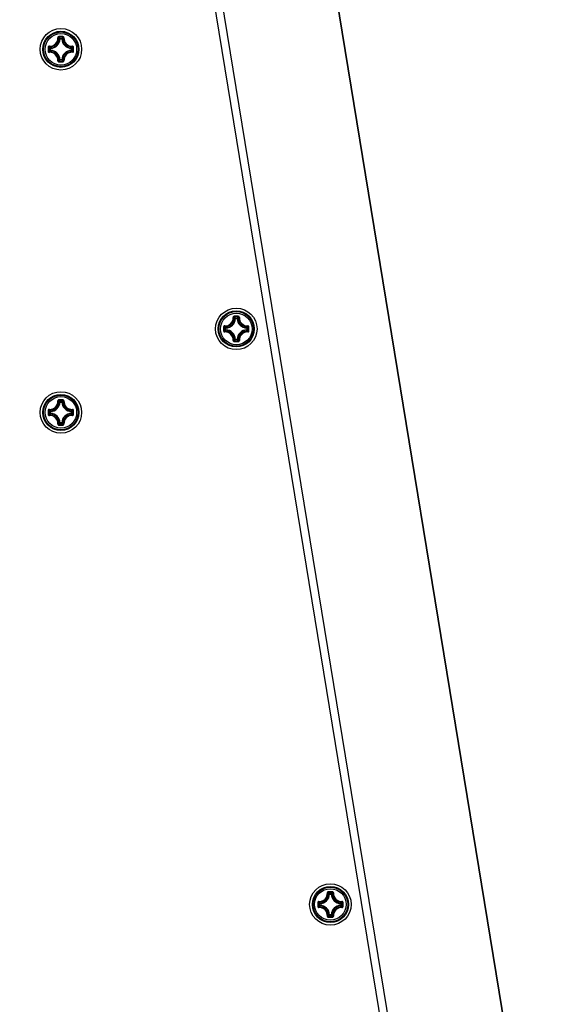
# Model space of a CAD drawing. Header units: millimetres. Extents: x 0 to 420, y 0 to 297.
# Tile 180 of 256: x 166 to 177, y 206 to 225. Entities that reach past the tile are written whole.
import ezdxf

# ---------------------------------------------------------------- set-up
doc = ezdxf.new("R2010")
doc.units = ezdxf.units.MM
doc.header["$LTSCALE"] = 23.1
doc.layers.get('0').update_dxf_attribs({"linetype": 'CONTINUOUS'})
doc.layers.add('DIM_PILOTEES', color=7, linetype='CONTINUOUS')
doc.styles.add('TEXTSTYLE_2', font='txt', dxfattribs={"width": 0.97619})
doc.styles.add('TEXTSTYLE_8', font='txt', dxfattribs={"width": 1.333333})
doc.dimstyles.new('DIMSTYLE_1', dxfattribs={"dimtxt": 2.5, "dimasz": 0.1875, "dimexe": 0.125, "dimexo": 0.0625, "dimgap": 1.25, "dimtad": 0, "dimtih": 1, "dimtoh": 1, "dimdsep": 46, "dimtxsty": 'TEXTSTYLE_2', "dimblk": '_FILLED', "dimblk1": '_FILLED', "dimblk2": '_FILLED', "dimcen": 0.09, "dimazin": 2, "dimtfac": 1, "dimtofl": 0, "dimtmove": 0, "dimatfit": 3, "dimldrblk": '_FILLED', "dimfxl": 1, "dimtolj": 1, "dimarcsym": 0})
doc.dimstyles.new('DIMSTYLE_7', dxfattribs={"dimtxt": 2.5, "dimasz": 0.1875, "dimexe": 0.125, "dimexo": 0.0625, "dimtad": 0, "dimtih": 1, "dimtoh": 1, "dimdsep": 46, "dimtxsty": 'TEXTSTYLE_8', "dimblk": '_FILLED', "dimblk1": '_FILLED', "dimblk2": '_FILLED', "dimcen": 0.09, "dimazin": 2, "dimtfac": 1, "dimtmove": 0, "dimatfit": 2, "dimldrblk": '_FILLED', "dimfxl": 1, "dimtolj": 1, "dimarcsym": 0})

# ---------------------------------------------------------------- blocks, each defined once
blk = doc.blocks.new('_FILLED')
at = {"color": 0, "linetype": 'BYBLOCK'}
blk.add_solid([(0, 0), (-1, 0.17), (-1, -0.17)], dxfattribs=at)
blk = doc.blocks.new('*D3')
at = {"layer": 'DIM_PILOTEES', "color": 2, "linetype": 'CONTINUOUS'}
for p, q in [((169.888, 234.122), (189.011, 234.122)), ((188.886, 234.122), (188.886, 188.936)), ((188.886, 129.447), (188.886, 183.936)), ((149.338, 129.447), (189.011, 129.447))]:
    blk.add_line(p, q, dxfattribs=at)
at = {"layer": 'DIM_PILOTEES', "color": 2, "linetype": 'CONTINUOUS', "xscale": 0.1875, "yscale": 0.1875, "zscale": 0.1875}
for p, rotation in [((188.886, 234.122), 90), ((188.886, 129.447), 270)]:
    blk.add_blockref('_FILLED', p, dxfattribs=dict(at, rotation=rotation))
at = {"layer": 'DIM_PILOTEES', "color": 2, "linetype": 'CONTINUOUS', "insert": (188.886, 187.686), "char_height": 2.5, "width": 10.98214, "attachment_point": 2, "line_spacing_factor": 0.9, "style": 'TEXTSTYLE_2'}
blk.add_mtext('{\\ftxt;\\W0.0001;\\H0.0001;\\~}{\\ftxt;\\W2.9285714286;\\H2.5; }{\\ftxt;\\W0.0001;\\H0.0001;\\~}', dxfattribs=at)
blk = doc.blocks.new('*D7')
at = {"layer": 'DIM_PILOTEES', "color": 2, "linetype": 'CONTINUOUS'}
for p, q in [((124.125, 214.622), (173.086, 255.733)), ((154.337, 239.99), (124.125, 214.622)), ((93.913, 189.254), (124.125, 214.622))]:
    blk.add_line(p, q, dxfattribs=at)
at = {"layer": 'DIM_PILOTEES', "color": 2, "linetype": 'CONTINUOUS', "xscale": 0.1875, "yscale": 0.1875, "zscale": 0.1875}
for p, rotation in [((154.337, 239.99), 40.0192182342), ((93.913, 189.254), 220.0192182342)]:
    blk.add_blockref('_FILLED', p, dxfattribs=dict(at, rotation=rotation))
at = {"layer": 'DIM_PILOTEES', "color": 2, "linetype": 'CONTINUOUS', "insert": (171.063, 259.483), "char_height": 2.5, "width": 15, "attachment_point": 1, "line_spacing_factor": 0.9, "style": 'TEXTSTYLE_8'}
blk.add_mtext('{\\ftxt;\\W0.0001;\\H0.0001;\\~}{\\ftxt;\\W3.9999999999;\\H2.5; }{\\ftxt;\\W0.0001;\\H0.0001;\\~}', dxfattribs=at)

msp = doc.modelspace()

# ---------------------------------------------------------------- linework, layer by layer
at = {"color": 7, "linetype": 'CONTINUOUS'}
for p, q in [((171.724, 229.447), (176.216, 201.986)), ((171.728, 229.451), (176.221, 201.987)), ((169.837, 226.467), (174.971, 195.087)), ((169.987, 226.496), (175.121, 195.112)), ((167.052, 224.642), (167.042, 224.643)), ((167.052, 224.642), (167.052, 224.652)), ((167.052, 224.652), (167.084, 224.652)), ((167.052, 224.642), (167.084, 224.642)), ((167.084, 224.642), (167.084, 224.652)), ((167.084, 224.642), (167.094, 224.643)), ((166.857, 224.425), (166.857, 224.458)), ((166.867, 224.458), (166.857, 224.458)), ((166.867, 224.425), (166.857, 224.425)), ((166.867, 224.458), (166.867, 224.467)), ((166.867, 224.425), (166.867, 224.457)), ((166.867, 224.425), (166.867, 224.415)), ((167.269, 224.458), (167.27, 224.467)), ((167.269, 224.458), (167.279, 224.458)), ((167.269, 224.457), (167.269, 224.425)), ((167.269, 224.425), (167.27, 224.415)), ((167.269, 224.425), (167.279, 224.425)), ((167.279, 224.458), (167.279, 224.425)), ((167.052, 224.24), (167.042, 224.24)), ((167.052, 224.24), (167.052, 224.23)), ((167.084, 224.24), (167.052, 224.24)), ((167.084, 224.23), (167.052, 224.23)), ((167.084, 224.24), (167.084, 224.23)), ((167.084, 224.24), (167.094, 224.24)), ((170.435, 219.252), (170.425, 219.252)), ((170.435, 219.252), (170.435, 219.261)), ((170.435, 219.261), (170.467, 219.261)), ((170.435, 219.252), (170.467, 219.252)), ((170.467, 219.252), (170.467, 219.261)), ((170.467, 219.252), (170.477, 219.252)), ((170.24, 219.034), (170.24, 219.067)), ((170.25, 219.067), (170.24, 219.067)), ((170.25, 219.067), (170.25, 219.077)), ((170.25, 219.034), (170.25, 219.067)), ((170.652, 219.067), (170.653, 219.077)), ((170.652, 219.067), (170.652, 219.034)), ((170.652, 219.067), (170.662, 219.067)), ((170.662, 219.067), (170.662, 219.034)), ((170.25, 219.034), (170.24, 219.034)), ((170.25, 219.034), (170.25, 219.024)), ((170.435, 218.85), (170.425, 218.849)), ((170.435, 218.85), (170.435, 218.84)), ((170.467, 218.85), (170.435, 218.85)), ((170.467, 218.85), (170.467, 218.84)), ((170.467, 218.85), (170.477, 218.849)), ((170.652, 219.034), (170.653, 219.024)), ((170.652, 219.034), (170.662, 219.034)), ((170.467, 218.84), (170.435, 218.84)), ((167.052, 217.642), (167.042, 217.643)), ((167.052, 217.642), (167.052, 217.652)), ((167.052, 217.652), (167.084, 217.652)), ((167.052, 217.642), (167.084, 217.642)), ((167.084, 217.642), (167.084, 217.652)), ((167.084, 217.642), (167.094, 217.643)), ((166.857, 217.425), (166.857, 217.458)), ((166.867, 217.458), (166.857, 217.458)), ((166.867, 217.425), (166.857, 217.425)), ((166.867, 217.458), (166.867, 217.467)), ((166.867, 217.425), (166.867, 217.457)), ((166.867, 217.425), (166.867, 217.415)), ((167.269, 217.458), (167.27, 217.467)), ((167.269, 217.458), (167.279, 217.458)), ((167.269, 217.457), (167.269, 217.425)), ((167.269, 217.425), (167.27, 217.415)), ((167.269, 217.425), (167.279, 217.425)), ((167.279, 217.458), (167.279, 217.425)), ((167.052, 217.24), (167.042, 217.24)), ((167.052, 217.24), (167.052, 217.23)), ((167.084, 217.24), (167.052, 217.24)), ((167.084, 217.23), (167.052, 217.23)), ((167.084, 217.24), (167.084, 217.23)), ((167.084, 217.24), (167.094, 217.24)), ((172.25, 208.157), (172.24, 208.157)), ((172.25, 208.157), (172.25, 208.167)), ((172.25, 208.167), (172.282, 208.167)), ((172.25, 208.157), (172.282, 208.157)), ((172.282, 208.157), (172.282, 208.167)), ((172.282, 208.157), (172.292, 208.157)), ((172.055, 207.94), (172.055, 207.972)), ((172.065, 207.972), (172.055, 207.972)), ((172.065, 207.94), (172.055, 207.94)), ((172.065, 207.972), (172.065, 207.982)), ((172.065, 207.94), (172.065, 207.972)), ((172.065, 207.94), (172.065, 207.93)), ((172.467, 207.972), (172.468, 207.982)), ((172.467, 207.972), (172.467, 207.94)), ((172.467, 207.972), (172.477, 207.972)), ((172.467, 207.94), (172.468, 207.93)), ((172.467, 207.94), (172.477, 207.94)), ((172.477, 207.972), (172.477, 207.94)), ((172.25, 207.755), (172.24, 207.754)), ((172.25, 207.755), (172.25, 207.745)), ((172.282, 207.755), (172.25, 207.755)), ((172.282, 207.745), (172.25, 207.745)), ((172.282, 207.755), (172.282, 207.745)), ((172.282, 207.755), (172.292, 207.754))]:
    msp.add_line(p, q, dxfattribs=at)
for centre, radius in [((167.068, 224.441), 0.4), ((167.068, 224.441), 0.348), ((167.068, 224.441), 0.348), ((167.068, 224.441), 0.334), ((167.068, 224.441), 0.304), ((170.451, 219.051), 0.4), ((170.451, 219.051), 0.348), ((170.451, 219.051), 0.348), ((170.451, 219.051), 0.334), ((170.451, 219.051), 0.304), ((167.068, 217.441), 0.4), ((167.068, 217.441), 0.348), ((167.068, 217.441), 0.348), ((167.068, 217.441), 0.334), ((167.068, 217.441), 0.304), ((172.266, 207.956), 0.4), ((172.266, 207.956), 0.348), ((172.266, 207.956), 0.348), ((172.266, 207.956), 0.334), ((172.266, 207.956), 0.304)]:
    msp.add_circle(centre, radius, dxfattribs=at)
for centre, radius, start, end in [((166.854, 224.656), 0.156, 266.8359, 3.1593), ((166.855, 224.654), 0.165, 266.7227, 3.2772), ((166.858, 224.651), 0.184, 272.6606, 357.3393), ((166.858, 224.651), 0.194, 272.6594, 357.3406), ((167.069, 213.27), 11.416, 89.8104, 90.1968), ((167.068, 213.353), 11.321, 89.8069, 90.1932), ((166.674, 224.292), 0.522, 43.6483, 47.0364), ((167.462, 224.292), 0.522, 132.9634, 136.3517), ((167.278, 224.651), 0.194, 182.6594, 267.3405), ((167.278, 224.651), 0.184, 182.6607, 267.3393), ((167.281, 224.654), 0.165, 176.7227, 273.2771), ((167.283, 224.656), 0.156, 176.8402, 273.1614), ((178.24, 224.441), 11.416, 179.807, 180.0002), ((178.24, 224.441), 11.416, 179.9997, 180.1929), ((167.218, 224.835), 0.522, 222.9629, 226.3522), ((178.157, 224.441), 11.322, 179.8069, 180.1931), ((167.218, 224.047), 0.522, 133.6479, 137.0369), ((166.854, 224.227), 0.156, 356.8402, 93.1614), ((166.855, 224.228), 0.165, 356.7235, 93.2764), ((166.858, 224.231), 0.194, 2.6594, 87.3406), ((166.858, 224.231), 0.184, 2.6606, 87.3394), ((167.278, 224.231), 0.194, 92.6592, 177.3404), ((167.278, 224.231), 0.184, 92.6607, 177.3393), ((167.281, 224.228), 0.165, 86.7236, 183.2763), ((167.283, 224.227), 0.156, 86.8391, 183.1593), ((166.919, 224.835), 0.522, 313.6483, 317.0364), ((166.919, 224.047), 0.522, 42.9634, 46.3517), ((155.979, 224.441), 11.321, 359.8069, 0.1931), ((155.897, 224.441), 11.416, 359.9997, 0.1929), ((155.897, 224.441), 11.416, 359.807, 0.0002), ((166.674, 224.591), 0.522, 312.9629, 316.3522), ((167.068, 235.53), 11.321, 269.8068, 270.1931), ((167.069, 235.613), 11.416, 269.8032, 270.1895), ((167.462, 224.591), 0.522, 223.6483, 227.0364), ((170.237, 219.265), 0.156, 266.8359, 3.1593), ((170.238, 219.263), 0.165, 266.7227, 3.2772), ((170.241, 219.261), 0.194, 272.6594, 357.3406), ((170.241, 219.261), 0.184, 272.6606, 357.3393), ((170.452, 207.879), 11.416, 89.8104, 90.1968), ((170.451, 207.962), 11.321, 89.8069, 90.1932), ((170.057, 218.901), 0.522, 43.6483, 47.0364), ((170.845, 218.901), 0.522, 132.9634, 136.3517), ((170.661, 219.261), 0.194, 182.6594, 267.3405), ((170.661, 219.261), 0.184, 182.6607, 267.3393), ((170.664, 219.263), 0.165, 176.7227, 273.2771), ((170.666, 219.265), 0.156, 176.8402, 273.1614), ((181.623, 219.051), 11.416, 179.807, 180.0002), ((181.623, 219.05), 11.416, 179.9997, 180.1929), ((181.54, 219.051), 11.322, 179.8069, 180.1931), ((170.601, 219.444), 0.522, 222.9629, 226.3522), ((170.302, 219.445), 0.522, 313.6483, 317.0364), ((159.362, 219.051), 11.321, 359.8069, 0.1931), ((159.28, 219.051), 11.416, 359.9997, 0.1929), ((159.28, 219.05), 11.416, 359.807, 0.0002), ((170.601, 218.657), 0.522, 133.6479, 137.0369), ((170.237, 218.836), 0.156, 356.8402, 93.1614), ((170.238, 218.838), 0.165, 356.7235, 93.2764), ((170.241, 218.841), 0.194, 2.6594, 87.3406), ((170.241, 218.841), 0.184, 2.6606, 87.3394), ((170.661, 218.841), 0.194, 92.6592, 177.3404), ((170.661, 218.841), 0.184, 92.6607, 177.3393), ((170.664, 218.838), 0.165, 86.7236, 183.2763), ((170.666, 218.836), 0.156, 86.8391, 183.1593), ((170.302, 218.656), 0.522, 42.9634, 46.3517), ((170.057, 219.2), 0.522, 312.9629, 316.3522), ((170.451, 230.139), 11.321, 269.8068, 270.1931), ((170.452, 230.222), 11.416, 269.8032, 270.1895), ((170.845, 219.2), 0.522, 223.6483, 227.0364), ((166.854, 217.656), 0.156, 266.8359, 3.1593), ((166.855, 217.654), 0.165, 266.7227, 3.2772), ((166.858, 217.651), 0.184, 272.6606, 357.3393), ((166.858, 217.651), 0.194, 272.6594, 357.3406), ((167.069, 206.27), 11.416, 89.8104, 90.1968), ((167.068, 206.353), 11.321, 89.8069, 90.1932), ((166.674, 217.292), 0.522, 43.6483, 47.0364), ((167.462, 217.292), 0.522, 132.9634, 136.3517), ((167.278, 217.651), 0.194, 182.6594, 267.3405), ((167.278, 217.651), 0.184, 182.6607, 267.3393), ((167.281, 217.654), 0.165, 176.7227, 273.2771), ((167.283, 217.656), 0.156, 176.8402, 273.1614), ((178.24, 217.441), 11.416, 179.807, 180.0002), ((178.24, 217.441), 11.416, 179.9997, 180.1929), ((167.218, 217.835), 0.522, 222.9629, 226.3522), ((178.157, 217.441), 11.322, 179.8069, 180.1931), ((167.218, 217.047), 0.522, 133.6479, 137.0369), ((166.854, 217.227), 0.156, 356.8402, 93.1614), ((166.855, 217.228), 0.165, 356.7235, 93.2764), ((166.858, 217.231), 0.194, 2.6594, 87.3406), ((166.858, 217.231), 0.184, 2.6606, 87.3394), ((167.278, 217.231), 0.194, 92.6592, 177.3404), ((167.278, 217.231), 0.184, 92.6607, 177.3393), ((167.281, 217.228), 0.165, 86.7236, 183.2763), ((167.283, 217.227), 0.156, 86.8391, 183.1593), ((166.919, 217.835), 0.522, 313.6483, 317.0364), ((166.919, 217.047), 0.522, 42.9634, 46.3517), ((155.979, 217.441), 11.321, 359.8069, 0.1931), ((155.897, 217.441), 11.416, 359.9997, 0.1929), ((155.897, 217.441), 11.416, 359.807, 0.0002), ((166.674, 217.591), 0.522, 312.9629, 316.3522), ((167.068, 228.53), 11.321, 269.8068, 270.1931), ((167.069, 228.613), 11.416, 269.8032, 270.1895), ((167.462, 217.591), 0.522, 223.6483, 227.0364), ((172.052, 208.17), 0.156, 266.8359, 3.1593), ((172.053, 208.169), 0.165, 266.7227, 3.2772), ((172.056, 208.166), 0.194, 272.6594, 357.3406), ((172.056, 208.166), 0.184, 272.6606, 357.3393), ((172.267, 196.784), 11.416, 89.8104, 90.1968), ((172.266, 196.867), 11.321, 89.8069, 90.1932), ((171.872, 207.806), 0.522, 43.6483, 47.0364), ((172.66, 207.806), 0.522, 132.9634, 136.3517), ((172.476, 208.166), 0.194, 182.6594, 267.3405), ((172.476, 208.166), 0.184, 182.6607, 267.3393), ((172.479, 208.169), 0.165, 176.7227, 273.2771), ((172.481, 208.17), 0.156, 176.8402, 273.1614), ((183.438, 207.956), 11.416, 179.807, 180.0002), ((183.438, 207.956), 11.416, 179.9997, 180.1929), ((172.416, 208.35), 0.522, 222.9629, 226.3522), ((183.355, 207.956), 11.322, 179.8069, 180.1931), ((172.416, 207.562), 0.522, 133.6479, 137.0369), ((172.052, 207.741), 0.156, 356.8402, 93.1614), ((172.053, 207.743), 0.165, 356.7235, 93.2764), ((172.056, 207.746), 0.194, 2.6594, 87.3406), ((172.056, 207.746), 0.184, 2.6606, 87.3394), ((172.476, 207.746), 0.194, 92.6592, 177.3404), ((172.476, 207.746), 0.184, 92.6607, 177.3393), ((172.479, 207.743), 0.165, 86.7236, 183.2763), ((172.481, 207.741), 0.156, 86.8391, 183.1593), ((172.117, 208.35), 0.522, 313.6483, 317.0364), ((172.117, 207.562), 0.522, 42.9634, 46.3517), ((161.177, 207.956), 11.321, 359.8069, 0.1931), ((161.095, 207.956), 11.416, 359.9997, 0.1929), ((161.095, 207.956), 11.416, 359.807, 0.0002), ((171.872, 208.105), 0.522, 312.9629, 316.3522), ((172.266, 219.044), 11.321, 269.8068, 270.1931), ((172.267, 219.127), 11.416, 269.8032, 270.1895), ((172.66, 208.105), 0.522, 223.6483, 227.0364)]:
    msp.add_arc(centre, radius, start, end, dxfattribs=at)
for points, knots in [([(167.03, 224.686), (167.024, 224.686), (167.013, 224.681), (167.009, 224.67), (167.009, 224.664)], [0, 0, 0, 0, 0.503055, 1, 1, 1, 1]), ([(167.009, 224.665), (167.012, 224.665), (167.015, 224.665), (167.018, 224.664), (167.02, 224.664), (167.02, 224.664)], [0, 0, 0, 0, 0.654585, 0.879518, 1, 1, 1, 1]), ([(167.03, 224.674), (167.027, 224.674), (167.022, 224.672), (167.02, 224.666), (167.02, 224.664)], [0, 0, 0, 0, 0.506356, 1, 1, 1, 1]), ([(167.042, 224.643), (167.04, 224.645), (167.033, 224.652), (167.026, 224.659), (167.02, 224.664)], [0, 0, 0, 0, 0.245129, 1, 1, 1, 1]), ([(167.03, 224.686), (167.03, 224.683), (167.03, 224.68), (167.03, 224.676), (167.03, 224.674), (167.03, 224.674)], [0, 0, 0, 0, 0.661505, 0.892729, 1, 1, 1, 1]), ([(167.094, 224.643), (167.096, 224.645), (167.103, 224.652), (167.111, 224.659), (167.117, 224.664)], [0, 0, 0, 0, 0.245127, 1, 1, 1, 1]), ([(167.107, 224.686), (167.107, 224.683), (167.107, 224.68), (167.107, 224.676), (167.107, 224.674), (167.106, 224.674)], [0, 0, 0, 0, 0.661448, 0.89268, 1, 1, 1, 1]), ([(167.117, 224.664), (167.117, 224.666), (167.115, 224.672), (167.109, 224.674), (167.106, 224.674)], [0, 0, 0, 0, 0.493633, 1, 1, 1, 1]), ([(167.127, 224.664), (167.127, 224.67), (167.123, 224.681), (167.112, 224.686), (167.107, 224.686)], [0, 0, 0, 0, 0.496944, 1, 1, 1, 1]), ([(167.127, 224.665), (167.125, 224.665), (167.122, 224.665), (167.118, 224.664), (167.117, 224.664), (167.117, 224.664)], [0, 0, 0, 0, 0.654635, 0.879564, 1, 1, 1, 1]), ([(166.845, 224.5), (166.84, 224.5), (166.828, 224.496), (166.824, 224.485), (166.824, 224.48)], [0, 0, 0, 0, 0.49693, 1, 1, 1, 1]), ([(166.824, 224.48), (166.826, 224.48), (166.83, 224.48), (166.834, 224.48), (166.835, 224.48), (166.836, 224.479)], [0, 0, 0, 0, 0.661474, 0.892703, 1, 1, 1, 1]), ([(166.824, 224.403), (166.824, 224.397), (166.828, 224.386), (166.84, 224.382), (166.845, 224.382)], [0, 0, 0, 0, 0.503051, 1, 1, 1, 1]), ([(166.824, 224.403), (166.826, 224.403), (166.83, 224.403), (166.834, 224.403), (166.835, 224.403), (166.836, 224.403)], [0, 0, 0, 0, 0.661505, 0.892729, 1, 1, 1, 1]), ([(166.846, 224.49), (166.843, 224.49), (166.838, 224.488), (166.836, 224.482), (166.836, 224.479)], [0, 0, 0, 0, 0.493642, 1, 1, 1, 1]), ([(166.836, 224.403), (166.836, 224.4), (166.838, 224.395), (166.843, 224.393), (166.846, 224.393)], [0, 0, 0, 0, 0.50636, 1, 1, 1, 1]), ([(166.845, 224.5), (166.845, 224.498), (166.845, 224.495), (166.845, 224.491), (166.846, 224.49), (166.846, 224.49)], [0, 0, 0, 0, 0.654635, 0.879564, 1, 1, 1, 1]), ([(166.845, 224.382), (166.845, 224.385), (166.845, 224.388), (166.845, 224.391), (166.846, 224.393), (166.846, 224.393)], [0, 0, 0, 0, 0.654598, 0.879529, 1, 1, 1, 1]), ([(166.867, 224.467), (166.865, 224.469), (166.858, 224.476), (166.851, 224.484), (166.846, 224.49)], [0, 0, 0, 0, 0.245124, 1, 1, 1, 1]), ([(166.867, 224.415), (166.865, 224.413), (166.858, 224.406), (166.851, 224.399), (166.846, 224.393)], [0, 0, 0, 0, 0.245126, 1, 1, 1, 1]), ([(166.857, 224.425), (166.857, 224.423), (166.859, 224.418), (166.864, 224.415), (166.867, 224.415)], [0, 0, 0, 0, 0.499979, 1, 1, 1, 1]), ([(167.27, 224.467), (167.271, 224.469), (167.279, 224.476), (167.285, 224.484), (167.291, 224.49)], [0, 0, 0, 0, 0.245129, 1, 1, 1, 1]), ([(167.279, 224.458), (167.279, 224.46), (167.277, 224.465), (167.272, 224.467), (167.27, 224.467)], [0, 0, 0, 0, 0.499979, 1, 1, 1, 1]), ([(167.27, 224.415), (167.272, 224.415), (167.277, 224.418), (167.279, 224.423), (167.279, 224.425)], [0, 0, 0, 0, 0.500021, 1, 1, 1, 1]), ([(167.27, 224.415), (167.271, 224.413), (167.279, 224.406), (167.285, 224.399), (167.291, 224.393)], [0, 0, 0, 0, 0.245127, 1, 1, 1, 1]), ([(167.292, 224.5), (167.292, 224.498), (167.292, 224.495), (167.291, 224.491), (167.291, 224.49), (167.291, 224.49)], [0, 0, 0, 0, 0.654598, 0.879529, 1, 1, 1, 1]), ([(167.313, 224.48), (167.313, 224.485), (167.308, 224.496), (167.297, 224.5), (167.291, 224.5)], [0, 0, 0, 0, 0.503051, 1, 1, 1, 1]), ([(167.301, 224.479), (167.301, 224.482), (167.299, 224.488), (167.293, 224.49), (167.291, 224.49)], [0, 0, 0, 0, 0.50636, 1, 1, 1, 1]), ([(167.291, 224.382), (167.297, 224.382), (167.308, 224.386), (167.313, 224.397), (167.313, 224.403)], [0, 0, 0, 0, 0.496947, 1, 1, 1, 1]), ([(167.291, 224.393), (167.293, 224.393), (167.299, 224.395), (167.301, 224.4), (167.301, 224.403)], [0, 0, 0, 0, 0.493642, 1, 1, 1, 1]), ([(167.292, 224.382), (167.292, 224.385), (167.292, 224.388), (167.291, 224.391), (167.291, 224.393), (167.291, 224.393)], [0, 0, 0, 0, 0.654634, 0.879563, 1, 1, 1, 1]), ([(167.313, 224.48), (167.31, 224.48), (167.307, 224.48), (167.303, 224.48), (167.301, 224.48), (167.301, 224.479)], [0, 0, 0, 0, 0.661505, 0.892729, 1, 1, 1, 1]), ([(167.313, 224.403), (167.31, 224.403), (167.307, 224.403), (167.303, 224.403), (167.301, 224.403), (167.301, 224.403)], [0, 0, 0, 0, 0.661481, 0.892709, 1, 1, 1, 1]), ([(167.009, 224.218), (167.012, 224.218), (167.015, 224.218), (167.018, 224.218), (167.02, 224.219), (167.02, 224.219)], [0, 0, 0, 0, 0.654635, 0.879564, 1, 1, 1, 1]), ([(167.009, 224.218), (167.009, 224.213), (167.013, 224.201), (167.024, 224.197), (167.03, 224.197)], [0, 0, 0, 0, 0.496966, 1, 1, 1, 1]), ([(167.042, 224.24), (167.04, 224.238), (167.033, 224.231), (167.026, 224.224), (167.02, 224.219)], [0, 0, 0, 0, 0.245124, 1, 1, 1, 1]), ([(167.02, 224.219), (167.02, 224.216), (167.022, 224.211), (167.027, 224.209), (167.03, 224.209)], [0, 0, 0, 0, 0.493633, 1, 1, 1, 1]), ([(167.03, 224.197), (167.03, 224.199), (167.03, 224.203), (167.03, 224.207), (167.03, 224.208), (167.03, 224.209)], [0, 0, 0, 0, 0.661448, 0.89268, 1, 1, 1, 1]), ([(167.084, 224.23), (167.087, 224.23), (167.092, 224.232), (167.094, 224.237), (167.094, 224.24)], [0, 0, 0, 0, 0.499979, 1, 1, 1, 1]), ([(167.094, 224.24), (167.096, 224.238), (167.103, 224.231), (167.111, 224.224), (167.117, 224.219)], [0, 0, 0, 0, 0.245129, 1, 1, 1, 1]), ([(167.106, 224.209), (167.109, 224.209), (167.115, 224.211), (167.117, 224.216), (167.117, 224.219)], [0, 0, 0, 0, 0.506357, 1, 1, 1, 1]), ([(167.107, 224.197), (167.107, 224.199), (167.107, 224.203), (167.107, 224.207), (167.107, 224.208), (167.106, 224.209)], [0, 0, 0, 0, 0.661505, 0.892729, 1, 1, 1, 1]), ([(167.107, 224.197), (167.112, 224.197), (167.123, 224.201), (167.127, 224.213), (167.127, 224.218)], [0, 0, 0, 0, 0.503087, 1, 1, 1, 1]), ([(167.127, 224.218), (167.125, 224.218), (167.122, 224.218), (167.118, 224.218), (167.117, 224.219), (167.117, 224.219)], [0, 0, 0, 0, 0.654531, 0.879475, 1, 1, 1, 1]), ([(170.413, 219.295), (170.407, 219.295), (170.396, 219.29), (170.392, 219.279), (170.392, 219.274)], [0, 0, 0, 0, 0.503055, 1, 1, 1, 1]), ([(170.392, 219.274), (170.395, 219.274), (170.398, 219.274), (170.401, 219.274), (170.403, 219.273), (170.403, 219.273)], [0, 0, 0, 0, 0.654585, 0.879518, 1, 1, 1, 1]), ([(170.413, 219.283), (170.41, 219.283), (170.405, 219.281), (170.403, 219.275), (170.403, 219.273)], [0, 0, 0, 0, 0.506356, 1, 1, 1, 1]), ([(170.425, 219.252), (170.423, 219.254), (170.416, 219.261), (170.409, 219.268), (170.403, 219.273)], [0, 0, 0, 0, 0.245129, 1, 1, 1, 1]), ([(170.413, 219.295), (170.413, 219.292), (170.413, 219.289), (170.413, 219.285), (170.413, 219.284), (170.413, 219.283)], [0, 0, 0, 0, 0.661505, 0.892729, 1, 1, 1, 1]), ([(170.477, 219.252), (170.479, 219.254), (170.486, 219.261), (170.494, 219.268), (170.5, 219.273)], [0, 0, 0, 0, 0.245127, 1, 1, 1, 1]), ([(170.49, 219.295), (170.49, 219.292), (170.49, 219.289), (170.489, 219.285), (170.489, 219.284), (170.489, 219.283)], [0, 0, 0, 0, 0.661448, 0.89268, 1, 1, 1, 1]), ([(170.5, 219.273), (170.5, 219.275), (170.498, 219.281), (170.492, 219.283), (170.489, 219.283)], [0, 0, 0, 0, 0.493633, 1, 1, 1, 1]), ([(170.51, 219.274), (170.51, 219.279), (170.506, 219.29), (170.495, 219.295), (170.49, 219.295)], [0, 0, 0, 0, 0.496944, 1, 1, 1, 1]), ([(170.51, 219.274), (170.508, 219.274), (170.505, 219.274), (170.501, 219.274), (170.5, 219.273), (170.5, 219.273)], [0, 0, 0, 0, 0.654635, 0.879564, 1, 1, 1, 1]), ([(170.228, 219.109), (170.223, 219.11), (170.211, 219.106), (170.207, 219.094), (170.207, 219.089)], [0, 0, 0, 0, 0.49693, 1, 1, 1, 1]), ([(170.207, 219.089), (170.209, 219.089), (170.213, 219.089), (170.217, 219.089), (170.218, 219.089), (170.219, 219.089)], [0, 0, 0, 0, 0.661474, 0.892703, 1, 1, 1, 1]), ([(170.229, 219.099), (170.226, 219.099), (170.221, 219.097), (170.219, 219.091), (170.219, 219.089)], [0, 0, 0, 0, 0.493642, 1, 1, 1, 1]), ([(170.228, 219.109), (170.228, 219.107), (170.228, 219.104), (170.228, 219.101), (170.229, 219.099), (170.229, 219.099)], [0, 0, 0, 0, 0.654635, 0.879564, 1, 1, 1, 1]), ([(170.25, 219.077), (170.248, 219.078), (170.241, 219.086), (170.234, 219.093), (170.229, 219.099)], [0, 0, 0, 0, 0.245124, 1, 1, 1, 1]), ([(170.653, 219.077), (170.654, 219.078), (170.662, 219.086), (170.668, 219.093), (170.673, 219.099)], [0, 0, 0, 0, 0.245129, 1, 1, 1, 1]), ([(170.662, 219.067), (170.662, 219.069), (170.66, 219.074), (170.655, 219.077), (170.653, 219.077)], [0, 0, 0, 0, 0.499979, 1, 1, 1, 1]), ([(170.675, 219.109), (170.675, 219.107), (170.675, 219.104), (170.674, 219.101), (170.674, 219.099), (170.673, 219.099)], [0, 0, 0, 0, 0.654598, 0.879529, 1, 1, 1, 1]), ([(170.684, 219.089), (170.684, 219.091), (170.682, 219.097), (170.676, 219.099), (170.673, 219.099)], [0, 0, 0, 0, 0.50636, 1, 1, 1, 1]), ([(170.696, 219.089), (170.696, 219.094), (170.691, 219.106), (170.68, 219.11), (170.674, 219.109)], [0, 0, 0, 0, 0.503051, 1, 1, 1, 1]), ([(170.696, 219.089), (170.693, 219.089), (170.69, 219.089), (170.686, 219.089), (170.684, 219.089), (170.684, 219.089)], [0, 0, 0, 0, 0.661505, 0.892729, 1, 1, 1, 1]), ([(170.207, 219.012), (170.207, 219.007), (170.211, 218.995), (170.223, 218.991), (170.228, 218.992)], [0, 0, 0, 0, 0.503051, 1, 1, 1, 1]), ([(170.207, 219.012), (170.209, 219.012), (170.213, 219.012), (170.217, 219.012), (170.218, 219.012), (170.219, 219.012)], [0, 0, 0, 0, 0.661505, 0.892729, 1, 1, 1, 1]), ([(170.219, 219.012), (170.219, 219.01), (170.221, 219.004), (170.226, 219.002), (170.229, 219.002)], [0, 0, 0, 0, 0.50636, 1, 1, 1, 1]), ([(170.228, 218.992), (170.228, 218.994), (170.228, 218.997), (170.228, 219.001), (170.229, 219.002), (170.229, 219.002)], [0, 0, 0, 0, 0.654598, 0.879529, 1, 1, 1, 1]), ([(170.25, 219.024), (170.248, 219.023), (170.241, 219.015), (170.234, 219.008), (170.229, 219.002)], [0, 0, 0, 0, 0.245126, 1, 1, 1, 1]), ([(170.24, 219.034), (170.24, 219.032), (170.242, 219.027), (170.247, 219.025), (170.25, 219.024)], [0, 0, 0, 0, 0.499979, 1, 1, 1, 1]), ([(170.425, 218.849), (170.423, 218.847), (170.416, 218.84), (170.409, 218.833), (170.403, 218.828)], [0, 0, 0, 0, 0.245124, 1, 1, 1, 1]), ([(170.467, 218.84), (170.47, 218.84), (170.475, 218.842), (170.477, 218.847), (170.477, 218.849)], [0, 0, 0, 0, 0.499979, 1, 1, 1, 1]), ([(170.477, 218.849), (170.479, 218.847), (170.486, 218.84), (170.494, 218.833), (170.5, 218.828)], [0, 0, 0, 0, 0.245129, 1, 1, 1, 1]), ([(170.653, 219.024), (170.655, 219.025), (170.66, 219.027), (170.662, 219.032), (170.662, 219.034)], [0, 0, 0, 0, 0.500021, 1, 1, 1, 1]), ([(170.653, 219.024), (170.654, 219.023), (170.662, 219.015), (170.668, 219.008), (170.673, 219.002)], [0, 0, 0, 0, 0.245127, 1, 1, 1, 1]), ([(170.673, 219.002), (170.676, 219.002), (170.682, 219.004), (170.684, 219.01), (170.684, 219.012)], [0, 0, 0, 0, 0.493642, 1, 1, 1, 1]), ([(170.675, 218.992), (170.675, 218.994), (170.675, 218.997), (170.674, 219.001), (170.674, 219.002), (170.673, 219.002)], [0, 0, 0, 0, 0.654634, 0.879563, 1, 1, 1, 1]), ([(170.674, 218.992), (170.68, 218.991), (170.691, 218.995), (170.696, 219.007), (170.696, 219.012)], [0, 0, 0, 0, 0.496947, 1, 1, 1, 1]), ([(170.696, 219.012), (170.693, 219.012), (170.69, 219.012), (170.686, 219.012), (170.684, 219.012), (170.684, 219.012)], [0, 0, 0, 0, 0.661481, 0.892709, 1, 1, 1, 1]), ([(170.392, 218.827), (170.395, 218.827), (170.398, 218.827), (170.401, 218.827), (170.403, 218.828), (170.403, 218.828)], [0, 0, 0, 0, 0.654635, 0.879564, 1, 1, 1, 1]), ([(170.392, 218.827), (170.392, 218.822), (170.396, 218.811), (170.407, 218.806), (170.413, 218.806)], [0, 0, 0, 0, 0.496966, 1, 1, 1, 1]), ([(170.403, 218.828), (170.403, 218.826), (170.405, 218.82), (170.41, 218.818), (170.413, 218.818)], [0, 0, 0, 0, 0.493633, 1, 1, 1, 1]), ([(170.413, 218.806), (170.413, 218.809), (170.413, 218.812), (170.413, 218.816), (170.413, 218.817), (170.413, 218.818)], [0, 0, 0, 0, 0.661448, 0.89268, 1, 1, 1, 1]), ([(170.489, 218.818), (170.492, 218.818), (170.498, 218.82), (170.5, 218.826), (170.5, 218.828)], [0, 0, 0, 0, 0.506357, 1, 1, 1, 1]), ([(170.49, 218.806), (170.49, 218.809), (170.49, 218.812), (170.489, 218.816), (170.489, 218.817), (170.489, 218.818)], [0, 0, 0, 0, 0.661505, 0.892729, 1, 1, 1, 1]), ([(170.49, 218.806), (170.495, 218.806), (170.506, 218.811), (170.51, 218.822), (170.51, 218.827)], [0, 0, 0, 0, 0.503087, 1, 1, 1, 1]), ([(170.51, 218.827), (170.508, 218.827), (170.505, 218.827), (170.501, 218.827), (170.5, 218.828), (170.5, 218.828)], [0, 0, 0, 0, 0.654531, 0.879475, 1, 1, 1, 1]), ([(167.03, 217.686), (167.024, 217.686), (167.013, 217.681), (167.009, 217.67), (167.009, 217.664)], [0, 0, 0, 0, 0.503055, 1, 1, 1, 1]), ([(167.009, 217.665), (167.012, 217.665), (167.015, 217.665), (167.018, 217.664), (167.02, 217.664), (167.02, 217.664)], [0, 0, 0, 0, 0.654585, 0.879518, 1, 1, 1, 1]), ([(167.03, 217.674), (167.027, 217.674), (167.022, 217.672), (167.02, 217.666), (167.02, 217.664)], [0, 0, 0, 0, 0.506356, 1, 1, 1, 1]), ([(167.042, 217.643), (167.04, 217.645), (167.033, 217.652), (167.026, 217.659), (167.02, 217.664)], [0, 0, 0, 0, 0.245129, 1, 1, 1, 1]), ([(167.03, 217.686), (167.03, 217.683), (167.03, 217.68), (167.03, 217.676), (167.03, 217.674), (167.03, 217.674)], [0, 0, 0, 0, 0.661505, 0.892729, 1, 1, 1, 1]), ([(167.094, 217.643), (167.096, 217.645), (167.103, 217.652), (167.111, 217.659), (167.117, 217.664)], [0, 0, 0, 0, 0.245127, 1, 1, 1, 1]), ([(167.107, 217.686), (167.107, 217.683), (167.107, 217.68), (167.107, 217.676), (167.107, 217.674), (167.106, 217.674)], [0, 0, 0, 0, 0.661448, 0.89268, 1, 1, 1, 1]), ([(167.117, 217.664), (167.117, 217.666), (167.115, 217.672), (167.109, 217.674), (167.106, 217.674)], [0, 0, 0, 0, 0.493633, 1, 1, 1, 1]), ([(167.127, 217.664), (167.127, 217.67), (167.123, 217.681), (167.112, 217.686), (167.107, 217.686)], [0, 0, 0, 0, 0.496944, 1, 1, 1, 1]), ([(167.127, 217.665), (167.125, 217.665), (167.122, 217.665), (167.118, 217.664), (167.117, 217.664), (167.117, 217.664)], [0, 0, 0, 0, 0.654635, 0.879564, 1, 1, 1, 1]), ([(166.845, 217.5), (166.84, 217.5), (166.828, 217.496), (166.824, 217.485), (166.824, 217.48)], [0, 0, 0, 0, 0.49693, 1, 1, 1, 1]), ([(166.824, 217.48), (166.826, 217.48), (166.83, 217.48), (166.834, 217.48), (166.835, 217.48), (166.836, 217.479)], [0, 0, 0, 0, 0.661474, 0.892703, 1, 1, 1, 1]), ([(166.824, 217.403), (166.824, 217.397), (166.828, 217.386), (166.84, 217.382), (166.845, 217.382)], [0, 0, 0, 0, 0.503051, 1, 1, 1, 1]), ([(166.824, 217.403), (166.826, 217.403), (166.83, 217.403), (166.834, 217.403), (166.835, 217.403), (166.836, 217.403)], [0, 0, 0, 0, 0.661505, 0.892729, 1, 1, 1, 1]), ([(166.846, 217.49), (166.843, 217.49), (166.838, 217.488), (166.836, 217.482), (166.836, 217.479)], [0, 0, 0, 0, 0.493642, 1, 1, 1, 1]), ([(166.836, 217.403), (166.836, 217.4), (166.838, 217.395), (166.843, 217.393), (166.846, 217.393)], [0, 0, 0, 0, 0.50636, 1, 1, 1, 1]), ([(166.845, 217.5), (166.845, 217.498), (166.845, 217.495), (166.845, 217.491), (166.846, 217.49), (166.846, 217.49)], [0, 0, 0, 0, 0.654635, 0.879564, 1, 1, 1, 1]), ([(166.845, 217.382), (166.845, 217.385), (166.845, 217.388), (166.845, 217.391), (166.846, 217.393), (166.846, 217.393)], [0, 0, 0, 0, 0.654598, 0.879529, 1, 1, 1, 1]), ([(166.867, 217.467), (166.865, 217.469), (166.858, 217.476), (166.851, 217.484), (166.846, 217.49)], [0, 0, 0, 0, 0.245124, 1, 1, 1, 1]), ([(166.867, 217.415), (166.865, 217.413), (166.858, 217.406), (166.851, 217.399), (166.846, 217.393)], [0, 0, 0, 0, 0.245126, 1, 1, 1, 1]), ([(166.857, 217.425), (166.857, 217.423), (166.859, 217.418), (166.864, 217.415), (166.867, 217.415)], [0, 0, 0, 0, 0.499979, 1, 1, 1, 1]), ([(167.27, 217.467), (167.271, 217.469), (167.279, 217.476), (167.285, 217.484), (167.291, 217.49)], [0, 0, 0, 0, 0.245129, 1, 1, 1, 1]), ([(167.279, 217.458), (167.279, 217.46), (167.277, 217.465), (167.272, 217.467), (167.27, 217.467)], [0, 0, 0, 0, 0.499979, 1, 1, 1, 1]), ([(167.27, 217.415), (167.272, 217.415), (167.277, 217.418), (167.279, 217.423), (167.279, 217.425)], [0, 0, 0, 0, 0.500021, 1, 1, 1, 1]), ([(167.27, 217.415), (167.271, 217.413), (167.279, 217.406), (167.285, 217.399), (167.291, 217.393)], [0, 0, 0, 0, 0.245127, 1, 1, 1, 1]), ([(167.292, 217.5), (167.292, 217.498), (167.292, 217.495), (167.291, 217.491), (167.291, 217.49), (167.291, 217.49)], [0, 0, 0, 0, 0.654598, 0.879529, 1, 1, 1, 1]), ([(167.313, 217.48), (167.313, 217.485), (167.308, 217.496), (167.297, 217.5), (167.291, 217.5)], [0, 0, 0, 0, 0.503051, 1, 1, 1, 1]), ([(167.301, 217.479), (167.301, 217.482), (167.299, 217.488), (167.293, 217.49), (167.291, 217.49)], [0, 0, 0, 0, 0.50636, 1, 1, 1, 1]), ([(167.291, 217.382), (167.297, 217.382), (167.308, 217.386), (167.313, 217.397), (167.313, 217.403)], [0, 0, 0, 0, 0.496947, 1, 1, 1, 1]), ([(167.291, 217.393), (167.293, 217.393), (167.299, 217.395), (167.301, 217.4), (167.301, 217.403)], [0, 0, 0, 0, 0.493642, 1, 1, 1, 1]), ([(167.292, 217.382), (167.292, 217.385), (167.292, 217.388), (167.291, 217.391), (167.291, 217.393), (167.291, 217.393)], [0, 0, 0, 0, 0.654634, 0.879563, 1, 1, 1, 1]), ([(167.313, 217.48), (167.31, 217.48), (167.307, 217.48), (167.303, 217.48), (167.301, 217.48), (167.301, 217.479)], [0, 0, 0, 0, 0.661505, 0.892729, 1, 1, 1, 1]), ([(167.313, 217.403), (167.31, 217.403), (167.307, 217.403), (167.303, 217.403), (167.301, 217.403), (167.301, 217.403)], [0, 0, 0, 0, 0.661481, 0.892709, 1, 1, 1, 1]), ([(167.009, 217.218), (167.012, 217.218), (167.015, 217.218), (167.018, 217.218), (167.02, 217.219), (167.02, 217.219)], [0, 0, 0, 0, 0.654635, 0.879564, 1, 1, 1, 1]), ([(167.009, 217.218), (167.009, 217.213), (167.013, 217.201), (167.024, 217.197), (167.03, 217.197)], [0, 0, 0, 0, 0.496966, 1, 1, 1, 1]), ([(167.042, 217.24), (167.04, 217.238), (167.033, 217.231), (167.026, 217.224), (167.02, 217.219)], [0, 0, 0, 0, 0.245124, 1, 1, 1, 1]), ([(167.02, 217.219), (167.02, 217.216), (167.022, 217.211), (167.027, 217.209), (167.03, 217.209)], [0, 0, 0, 0, 0.493633, 1, 1, 1, 1]), ([(167.03, 217.197), (167.03, 217.199), (167.03, 217.203), (167.03, 217.207), (167.03, 217.208), (167.03, 217.209)], [0, 0, 0, 0, 0.661448, 0.89268, 1, 1, 1, 1]), ([(167.084, 217.23), (167.087, 217.23), (167.092, 217.232), (167.094, 217.237), (167.094, 217.24)], [0, 0, 0, 0, 0.499979, 1, 1, 1, 1]), ([(167.094, 217.24), (167.096, 217.238), (167.103, 217.231), (167.111, 217.224), (167.117, 217.219)], [0, 0, 0, 0, 0.245129, 1, 1, 1, 1]), ([(167.106, 217.209), (167.109, 217.209), (167.115, 217.211), (167.117, 217.216), (167.117, 217.219)], [0, 0, 0, 0, 0.506357, 1, 1, 1, 1]), ([(167.107, 217.197), (167.107, 217.199), (167.107, 217.203), (167.107, 217.207), (167.107, 217.208), (167.106, 217.209)], [0, 0, 0, 0, 0.661505, 0.892729, 1, 1, 1, 1]), ([(167.107, 217.197), (167.112, 217.197), (167.123, 217.201), (167.127, 217.213), (167.127, 217.218)], [0, 0, 0, 0, 0.503087, 1, 1, 1, 1]), ([(167.127, 217.218), (167.125, 217.218), (167.122, 217.218), (167.118, 217.218), (167.117, 217.219), (167.117, 217.219)], [0, 0, 0, 0, 0.654531, 0.879475, 1, 1, 1, 1]), ([(172.228, 208.2), (172.222, 208.2), (172.211, 208.196), (172.207, 208.184), (172.207, 208.179)], [0, 0, 0, 0, 0.503055, 1, 1, 1, 1]), ([(172.207, 208.179), (172.21, 208.179), (172.213, 208.179), (172.216, 208.179), (172.218, 208.178), (172.218, 208.178)], [0, 0, 0, 0, 0.654585, 0.879518, 1, 1, 1, 1]), ([(172.228, 208.188), (172.225, 208.188), (172.22, 208.186), (172.218, 208.181), (172.218, 208.178)], [0, 0, 0, 0, 0.506356, 1, 1, 1, 1]), ([(172.24, 208.157), (172.238, 208.159), (172.231, 208.166), (172.224, 208.173), (172.218, 208.178)], [0, 0, 0, 0, 0.245129, 1, 1, 1, 1]), ([(172.228, 208.2), (172.228, 208.198), (172.228, 208.194), (172.228, 208.19), (172.228, 208.189), (172.228, 208.188)], [0, 0, 0, 0, 0.661505, 0.892729, 1, 1, 1, 1]), ([(172.292, 208.157), (172.294, 208.159), (172.301, 208.166), (172.309, 208.173), (172.315, 208.178)], [0, 0, 0, 0, 0.245127, 1, 1, 1, 1]), ([(172.305, 208.2), (172.305, 208.198), (172.305, 208.194), (172.305, 208.19), (172.305, 208.189), (172.304, 208.188)], [0, 0, 0, 0, 0.661448, 0.89268, 1, 1, 1, 1]), ([(172.315, 208.178), (172.315, 208.181), (172.313, 208.186), (172.307, 208.188), (172.304, 208.188)], [0, 0, 0, 0, 0.493633, 1, 1, 1, 1]), ([(172.325, 208.179), (172.325, 208.184), (172.321, 208.196), (172.31, 208.2), (172.305, 208.2)], [0, 0, 0, 0, 0.496944, 1, 1, 1, 1]), ([(172.325, 208.179), (172.323, 208.179), (172.32, 208.179), (172.316, 208.179), (172.315, 208.178), (172.315, 208.178)], [0, 0, 0, 0, 0.654635, 0.879564, 1, 1, 1, 1]), ([(172.043, 208.015), (172.038, 208.015), (172.026, 208.011), (172.022, 208), (172.022, 207.994)], [0, 0, 0, 0, 0.49693, 1, 1, 1, 1]), ([(172.022, 207.994), (172.024, 207.994), (172.028, 207.994), (172.032, 207.994), (172.033, 207.994), (172.034, 207.994)], [0, 0, 0, 0, 0.661474, 0.892703, 1, 1, 1, 1]), ([(172.022, 207.917), (172.024, 207.917), (172.028, 207.917), (172.032, 207.917), (172.033, 207.917), (172.034, 207.918)], [0, 0, 0, 0, 0.661505, 0.892729, 1, 1, 1, 1]), ([(172.022, 207.917), (172.022, 207.912), (172.026, 207.901), (172.038, 207.897), (172.043, 207.897)], [0, 0, 0, 0, 0.503051, 1, 1, 1, 1]), ([(172.044, 208.004), (172.041, 208.004), (172.036, 208.002), (172.034, 207.997), (172.034, 207.994)], [0, 0, 0, 0, 0.493642, 1, 1, 1, 1]), ([(172.034, 207.918), (172.034, 207.915), (172.036, 207.909), (172.041, 207.907), (172.044, 207.907)], [0, 0, 0, 0, 0.50636, 1, 1, 1, 1]), ([(172.043, 208.015), (172.043, 208.012), (172.043, 208.009), (172.043, 208.006), (172.044, 208.004), (172.044, 208.004)], [0, 0, 0, 0, 0.654635, 0.879564, 1, 1, 1, 1]), ([(172.043, 207.897), (172.043, 207.899), (172.043, 207.902), (172.043, 207.906), (172.044, 207.907), (172.044, 207.907)], [0, 0, 0, 0, 0.654598, 0.879529, 1, 1, 1, 1]), ([(172.065, 207.982), (172.063, 207.984), (172.056, 207.991), (172.049, 207.998), (172.044, 208.004)], [0, 0, 0, 0, 0.245124, 1, 1, 1, 1]), ([(172.065, 207.93), (172.063, 207.928), (172.056, 207.921), (172.049, 207.913), (172.044, 207.907)], [0, 0, 0, 0, 0.245126, 1, 1, 1, 1]), ([(172.055, 207.94), (172.055, 207.937), (172.057, 207.932), (172.062, 207.93), (172.065, 207.93)], [0, 0, 0, 0, 0.499979, 1, 1, 1, 1]), ([(172.468, 207.982), (172.469, 207.984), (172.477, 207.991), (172.483, 207.998), (172.489, 208.004)], [0, 0, 0, 0, 0.245129, 1, 1, 1, 1]), ([(172.477, 207.972), (172.477, 207.974), (172.475, 207.979), (172.47, 207.982), (172.468, 207.982)], [0, 0, 0, 0, 0.499979, 1, 1, 1, 1]), ([(172.468, 207.93), (172.47, 207.93), (172.475, 207.932), (172.477, 207.937), (172.477, 207.94)], [0, 0, 0, 0, 0.500021, 1, 1, 1, 1]), ([(172.468, 207.93), (172.469, 207.928), (172.477, 207.921), (172.483, 207.913), (172.489, 207.907)], [0, 0, 0, 0, 0.245127, 1, 1, 1, 1]), ([(172.49, 208.015), (172.49, 208.012), (172.49, 208.009), (172.489, 208.006), (172.489, 208.004), (172.489, 208.004)], [0, 0, 0, 0, 0.654598, 0.879529, 1, 1, 1, 1]), ([(172.511, 207.994), (172.511, 208), (172.506, 208.011), (172.495, 208.015), (172.489, 208.015)], [0, 0, 0, 0, 0.503051, 1, 1, 1, 1]), ([(172.499, 207.994), (172.499, 207.997), (172.497, 208.002), (172.491, 208.004), (172.489, 208.004)], [0, 0, 0, 0, 0.50636, 1, 1, 1, 1]), ([(172.489, 207.907), (172.491, 207.907), (172.497, 207.909), (172.499, 207.915), (172.499, 207.918)], [0, 0, 0, 0, 0.493642, 1, 1, 1, 1]), ([(172.489, 207.897), (172.495, 207.897), (172.506, 207.901), (172.511, 207.912), (172.511, 207.917)], [0, 0, 0, 0, 0.496947, 1, 1, 1, 1]), ([(172.49, 207.897), (172.49, 207.899), (172.49, 207.902), (172.489, 207.906), (172.489, 207.907), (172.489, 207.907)], [0, 0, 0, 0, 0.654634, 0.879563, 1, 1, 1, 1]), ([(172.511, 207.994), (172.508, 207.994), (172.505, 207.994), (172.501, 207.994), (172.499, 207.994), (172.499, 207.994)], [0, 0, 0, 0, 0.661505, 0.892729, 1, 1, 1, 1]), ([(172.511, 207.917), (172.508, 207.917), (172.505, 207.917), (172.501, 207.917), (172.499, 207.917), (172.499, 207.918)], [0, 0, 0, 0, 0.661481, 0.892709, 1, 1, 1, 1]), ([(172.207, 207.733), (172.207, 207.727), (172.211, 207.716), (172.222, 207.711), (172.228, 207.711)], [0, 0, 0, 0, 0.496966, 1, 1, 1, 1]), ([(172.207, 207.732), (172.21, 207.732), (172.213, 207.732), (172.216, 207.733), (172.218, 207.733), (172.218, 207.733)], [0, 0, 0, 0, 0.654635, 0.879564, 1, 1, 1, 1]), ([(172.24, 207.754), (172.238, 207.752), (172.231, 207.745), (172.224, 207.738), (172.218, 207.733)], [0, 0, 0, 0, 0.245124, 1, 1, 1, 1]), ([(172.218, 207.733), (172.218, 207.731), (172.22, 207.725), (172.225, 207.723), (172.228, 207.723)], [0, 0, 0, 0, 0.493633, 1, 1, 1, 1]), ([(172.228, 207.711), (172.228, 207.714), (172.228, 207.717), (172.228, 207.721), (172.228, 207.723), (172.228, 207.723)], [0, 0, 0, 0, 0.661448, 0.89268, 1, 1, 1, 1]), ([(172.282, 207.745), (172.285, 207.745), (172.29, 207.747), (172.292, 207.752), (172.292, 207.754)], [0, 0, 0, 0, 0.499979, 1, 1, 1, 1]), ([(172.292, 207.754), (172.294, 207.752), (172.301, 207.745), (172.309, 207.738), (172.315, 207.733)], [0, 0, 0, 0, 0.245129, 1, 1, 1, 1]), ([(172.304, 207.723), (172.307, 207.723), (172.313, 207.725), (172.315, 207.731), (172.315, 207.733)], [0, 0, 0, 0, 0.506357, 1, 1, 1, 1]), ([(172.305, 207.711), (172.305, 207.714), (172.305, 207.717), (172.305, 207.721), (172.305, 207.723), (172.304, 207.723)], [0, 0, 0, 0, 0.661505, 0.892729, 1, 1, 1, 1]), ([(172.305, 207.711), (172.31, 207.711), (172.321, 207.716), (172.325, 207.727), (172.325, 207.733)], [0, 0, 0, 0, 0.503087, 1, 1, 1, 1]), ([(172.325, 207.732), (172.323, 207.732), (172.32, 207.732), (172.316, 207.733), (172.315, 207.733), (172.315, 207.733)], [0, 0, 0, 0, 0.654531, 0.879475, 1, 1, 1, 1])]:
    msp.add_open_spline(points, degree=3, knots=knots, dxfattribs=at)
for points in [[(167.052, 224.652), (167.05, 224.652), (167.044, 224.65), (167.042, 224.645), (167.042, 224.643)], [(167.094, 224.643), (167.094, 224.645), (167.092, 224.65), (167.087, 224.652), (167.084, 224.652)], [(166.867, 224.467), (166.864, 224.467), (166.859, 224.465), (166.857, 224.46), (166.857, 224.458)], [(167.042, 224.24), (167.042, 224.237), (167.044, 224.232), (167.05, 224.23), (167.052, 224.23)], [(170.435, 219.261), (170.433, 219.261), (170.427, 219.259), (170.425, 219.254), (170.425, 219.252)], [(170.477, 219.252), (170.477, 219.254), (170.475, 219.259), (170.47, 219.261), (170.467, 219.261)], [(170.25, 219.077), (170.247, 219.077), (170.242, 219.074), (170.24, 219.069), (170.24, 219.067)], [(170.425, 218.849), (170.425, 218.847), (170.427, 218.842), (170.433, 218.84), (170.435, 218.84)], [(167.052, 217.652), (167.05, 217.652), (167.044, 217.65), (167.042, 217.645), (167.042, 217.643)], [(167.094, 217.643), (167.094, 217.645), (167.092, 217.65), (167.087, 217.652), (167.084, 217.652)], [(166.867, 217.467), (166.864, 217.467), (166.859, 217.465), (166.857, 217.46), (166.857, 217.458)], [(167.042, 217.24), (167.042, 217.237), (167.044, 217.232), (167.05, 217.23), (167.052, 217.23)], [(172.25, 208.167), (172.248, 208.167), (172.243, 208.165), (172.24, 208.16), (172.24, 208.157)], [(172.292, 208.157), (172.292, 208.16), (172.29, 208.165), (172.285, 208.167), (172.282, 208.167)], [(172.065, 207.982), (172.062, 207.982), (172.057, 207.979), (172.055, 207.974), (172.055, 207.972)], [(172.24, 207.754), (172.24, 207.752), (172.243, 207.747), (172.248, 207.745), (172.25, 207.745)]]:
    msp.add_open_spline(points, degree=3, dxfattribs=at)

# ---------------------------------------------------------------- dimensions: what is measured, and where the dimension line sits
at = {"layer": 'DIM_PILOTEES', "color": 2, "linetype": 'CONTINUOUS'}
dim = msp.add_diameter_dim_2p(p1=(154.337, 239.99), p2=(93.913, 189.254), text='{\\ftxt;\\W0.0001;\\H0.0001;\\~}{\\ftxt;\\W1.3333333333;\\H2.5; }{\\ftxt;\\W0.0001;\\H0.0001;\\~}{\\ftxt;\\W0.0001;\\H0.0001;\\~}{\\ftxt;\\W2.6666666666;\\H2.5; }{\\ftxt;\\W0.0001;\\H0.0001;\\~}', dimstyle='DIMSTYLE_7', override={"dimpost": '<>'}, dxfattribs=at)
dim.commit()
dim.dimension.update_dxf_attribs({"geometry": '*D7', "text_midpoint": (174.396, 256.983), "dimtype": 163})
dim = msp.add_linear_dim(base=(188.886, 129.447), p1=(169.825, 234.122), p2=(149.276, 129.447), angle=270, text='{\\ftxt;\\W0.0001;\\H0.0001;\\~}{\\ftxt;\\W2.9285714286;\\H2.5; }{\\ftxt;\\W0.0001;\\H0.0001;\\~}', dimstyle='DIMSTYLE_1', dxfattribs=at)
dim.commit()
dim.dimension.update_dxf_attribs({"geometry": '*D3', "text_midpoint": (185.225, 185.186), "dimtype": 160})

doc.saveas('drawing.dxf')
